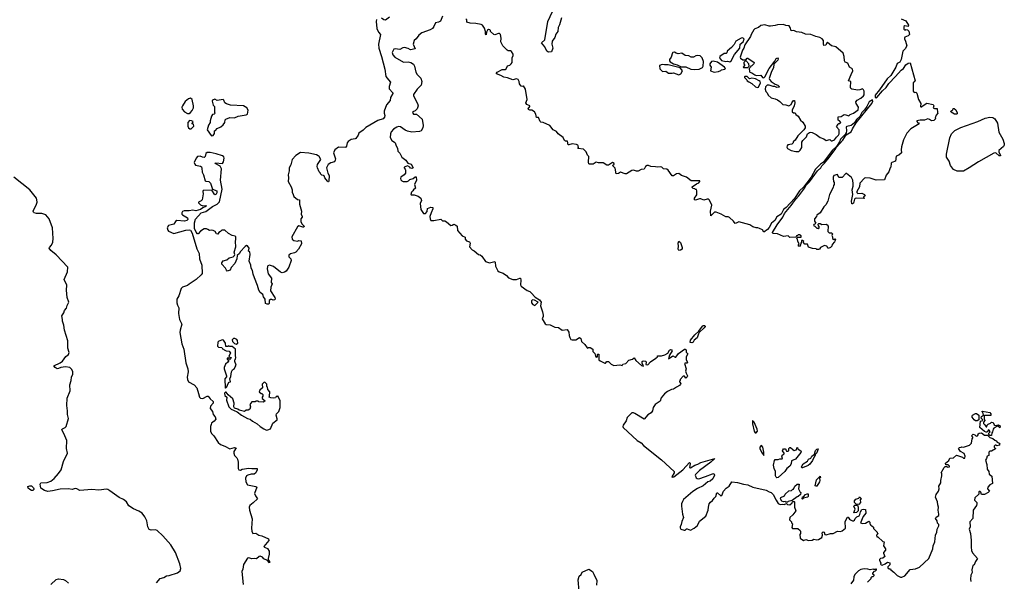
# Model space of a CAD drawing. Extents: x 2087054 to 2277909, y 548907 to 753496.
# Tile 204 of 256: x 2184592 to 2197575, y 632506 to 639909. Entities that reach past the tile are written whole.
import ezdxf

# ---------------------------------------------------------------- set-up
doc = ezdxf.new("R2010")
doc.units = 0

msp = doc.modelspace()

# ---------------------------------------------------------------- linework, layer by layer
at = {"layer": '0CON20XD'}
for points in [[(2189295, 639910), (2189291, 639885), (2189302, 639792), (2189324, 639744), (2189349, 639715), (2189324, 639586), (2189328, 639535), (2189365, 639423), (2189409, 639255), (2189421, 639161), (2189456, 639116), (2189483, 639085), (2189462, 639028), (2189466, 638996), (2189513, 638945), (2189514, 638935), (2189480, 638885), (2189477, 638845), (2189430, 638785), (2189398, 638705), (2189397, 638677), (2189407, 638645), (2189403, 638625), (2189385, 638604), (2189315, 638582), (2189155, 638488), (2189119, 638451), (2189066, 638415), (2189054, 638385), (2189025, 638343), (2189015, 638337), (2188965, 638331), (2188924, 638305), (2188909, 638285), (2188900, 638240), (2188886, 638224), (2188795, 638228), (2188746, 638195), (2188729, 638155), (2188756, 638075), (2188753, 638055), (2188743, 638037), (2188695, 638023), (2188661, 637999), (2188639, 637955), (2188656, 637886), (2188671, 637855), (2188669, 637781), (2188665, 637770), (2188655, 637770), (2188651, 637781), (2188617, 637825), (2188605, 637850), (2188597, 637857), (2188575, 637860), (2188560, 637875), (2188560, 637885), (2188540, 637905), (2188517, 637955), (2188514, 637975), (2188520, 638000), (2188562, 638065), (2188540, 638105), (2188528, 638115), (2188505, 638127), (2188405, 638148), (2188295, 638156), (2188232, 638118), (2188186, 638065), (2188167, 637995), (2188144, 637955), (2188147, 637915), (2188132, 637865), (2188138, 637825), (2188133, 637775), (2188172, 637705), (2188183, 637665), (2188183, 637635), (2188200, 637605), (2188205, 637580), (2188255, 637540), (2188280, 637535), (2188280, 637475), (2188308, 637385), (2188302, 637345), (2188318, 637315), (2188318, 637305), (2188298, 637285), (2188300, 637245), (2188316, 637215), (2188344, 637185), (2188338, 637175), (2188325, 637173), (2188275, 637192), (2188255, 637179), (2188180, 637045), (2188184, 637015), (2188205, 637000), (2188255, 636989), (2188275, 636997), (2188304, 636994), (2188307, 636955), (2188269, 636885), (2188232, 636845), (2188215, 636835), (2188165, 636822), (2188143, 636805), (2188141, 636785), (2188166, 636756), (2188171, 636735), (2188139, 636645), (2188105, 636594), (2188085, 636579), (2188053, 636573), (2188031, 636581), (2187938, 636655), (2187885, 636672), (2187865, 636666), (2187859, 636655), (2187856, 636625), (2187868, 636558), (2187912, 636502), (2187910, 636445), (2187920, 636425), (2187902, 636385), (2187899, 636335), (2187958, 636245), (2187961, 636229), (2187955, 636218), (2187935, 636213), (2187915, 636222), (2187898, 636222), (2187883, 636207), (2187882, 636168), (2187875, 636160), (2187855, 636157), (2187835, 636168), (2187830, 636225), (2187807, 636255), (2187800, 636285), (2187765, 636312), (2187745, 636342), (2187729, 636405), (2187689, 636505), (2187670, 636555), (2187662, 636602), (2187643, 636635), (2187640, 636675), (2187619, 636725), (2187632, 636815), (2187627, 636847), (2187608, 636858), (2187618, 636895), (2187595, 636930), (2187585, 636933), (2187565, 636921), (2187501, 636849), (2187489, 636825), (2187461, 636799), (2187457, 636755), (2187427, 636695), (2187379, 636641), (2187367, 636605), (2187330, 636595), (2187319, 636605), (2187305, 636633), (2187258, 636685), (2187258, 636705), (2187275, 636730), (2187325, 636743), (2187355, 636769), (2187405, 636782), (2187425, 636800), (2187428, 636815), (2187420, 636845), (2187444, 636915), (2187437, 636985), (2187444, 637015), (2187441, 637045), (2187432, 637055), (2187395, 637064), (2187345, 637090), (2187295, 637136), (2187258, 637135), (2187242, 637118), (2187218, 637105), (2187205, 637080), (2187187, 637087), (2187169, 637115), (2187145, 637132), (2187125, 637136), (2187095, 637131), (2187075, 637142), (2187054, 637154), (2187025, 637151), (2186975, 637122), (2186945, 637085), (2186935, 637086), (2186917, 637107), (2186899, 637155), (2186897, 637233), (2186911, 637279), (2186985, 637364), (2187045, 637381), (2187135, 637448), (2187194, 637475), (2187225, 637507), (2187263, 637677), (2187238, 637795), (2187252, 637945), (2187236, 637976), (2187169, 638015), (2187176, 638024), (2187265, 638015), (2187280, 638035), (2187290, 638085), (2187285, 638103), (2187266, 638116), (2187185, 638139), (2187105, 638158), (2187065, 638160), (2187047, 638145), (2187037, 638105), (2187025, 638093), (2187004, 638095), (2186972, 638112), (2186935, 638105), (2186917, 638083), (2186893, 638025), (2186900, 638005), (2186912, 637992), (2186975, 637979), (2186988, 637968), (2186995, 637952), (2186997, 637897), (2187018, 637865), (2187040, 637785), (2187045, 637780), (2187085, 637778), (2187110, 637755), (2187133, 637673), (2187193, 637655), (2187193, 637625), (2187185, 637611), (2187165, 637602), (2187125, 637660), (2187011, 637659), (2187006, 637645), (2187013, 637615), (2186999, 637535), (2186985, 637519), (2186950, 637505), (2186950, 637495), (2186975, 637467), (2187005, 637456), (2187045, 637460), (2187050, 637455), (2187046, 637445), (2187005, 637429), (2186975, 637409), (2186915, 637388), (2186875, 637399), (2186829, 637389), (2186762, 637388), (2186740, 637380), (2186729, 637365), (2186732, 637345), (2186740, 637335), (2186807, 637295), (2186808, 637275), (2186798, 637262), (2186765, 637253), (2186665, 637262), (2186645, 637247), (2186626, 637214), (2186553, 637197), (2186536, 637165), (2186544, 637135), (2186555, 637121), (2186625, 637090), (2186785, 637135), (2186825, 637140), (2186845, 637136), (2186867, 637097), (2186928, 636888), (2186957, 636825), (2186961, 636755), (2186996, 636675), (2187000, 636565), (2186985, 636545), (2186917, 636485), (2186825, 636421), (2186804, 636405), (2186738, 636382), (2186720, 636365), (2186691, 636269), (2186665, 636226), (2186665, 636175), (2186672, 636145), (2186692, 636112), (2186687, 636037), (2186701, 635955), (2186732, 635895), (2186707, 635815), (2186705, 635785), (2186730, 635635), (2186757, 635565), (2186785, 635385), (2186809, 635305), (2186813, 635265), (2186801, 635195), (2186804, 635165), (2186820, 635135), (2186895, 635095), (2186928, 635058), (2186950, 634980)], [(2189470, 639940), (2189415, 639904), (2189395, 639907), (2189365, 639929)], [(2190166, 639955), (2190142, 639888), (2190116, 639874), (2190073, 639867), (2190053, 639817), (2190035, 639791), (2190005, 639774), (2189896, 639734), (2189855, 639703), (2189822, 639658), (2189793, 639635), (2189779, 639585), (2189806, 639524), (2189745, 639511), (2189715, 639529), (2189665, 639544), (2189645, 639539), (2189605, 639517), (2189545, 639526), (2189525, 639519), (2189504, 639476), (2189511, 639445), (2189539, 639415), (2189655, 639348), (2189715, 639353), (2189750, 639345), (2189785, 639322), (2189799, 639295), (2189815, 639218), (2189831, 639185), (2189880, 639140), (2189894, 639095), (2189885, 639045), (2189832, 638995), (2189786, 638924), (2189784, 638905), (2189838, 638805), (2189847, 638773), (2189835, 638733), (2189805, 638707), (2189774, 638696), (2189770, 638685), (2189785, 638664), (2189825, 638663), (2189897, 638597), (2189912, 638512), (2189910, 638485), (2189886, 638444), (2189864, 638436), (2189765, 638424), (2189705, 638439)], [(2196652, 638585), (2196645, 638578), (2196614, 638574), (2196590, 638595), (2196565, 638600), (2196524, 638586), (2196465, 638586), (2196420, 638575), (2196420, 638565), (2196435, 638550), (2196445, 638550), (2196450, 638535), (2196341, 638469), (2196290, 638415), (2196247, 638325), (2196220, 638235), (2196214, 638194), (2196218, 638155), (2196185, 638122), (2196151, 638109), (2196138, 638045), (2196093, 638027), (2196083, 638017), (2196080, 637965), (2196070, 637955), (2196050, 637905), (2196019, 637861), (2195993, 637797), (2195885, 637794), (2195805, 637821), (2195745, 637826), (2195731, 637819), (2195668, 637755), (2195664, 637705), (2195631, 637645), (2195632, 637632), (2195645, 637618), (2195695, 637620), (2195732, 637605), (2195740, 637585), (2195720, 637575), (2195728, 637552), (2195625, 637557), (2195609, 637551), (2195599, 637541), (2195585, 637490), (2195575, 637480), (2195565, 637480), (2195560, 637515), (2195579, 637605), (2195567, 637665), (2195582, 637715), (2195582, 637745), (2195578, 637795), (2195558, 637828), (2195495, 637882), (2195485, 637882), (2195435, 637828), (2195395, 637830), (2195375, 637870), (2195327, 637853), (2195317, 637835), (2195317, 637815), (2195322, 637775), (2195332, 637762), (2195332, 637738), (2195322, 637725), (2195318, 637695), (2195269, 637605), (2195250, 637515), (2195223, 637467), (2195195, 637440), (2195148, 637365), (2195105, 637330), (2195100, 637315), (2195070, 637285), (2195073, 637253), (2195090, 637225), (2195078, 637212), (2195065, 637210), (2195060, 637195), (2195078, 637188), (2195105, 637160), (2195115, 637160), (2195125, 637150), (2195140, 637175), (2195123, 637193), (2195120, 637215), (2195128, 637222), (2195145, 637222), (2195168, 637208), (2195225, 637212), (2195240, 637205), (2195252, 637185), (2195250, 637115), (2195265, 637100), (2195295, 637100), (2195308, 637088), (2195300, 637065), (2195310, 637045), (2195310, 637025), (2195325, 637010), (2195338, 637018), (2195348, 637005), (2195335, 636980), (2195303, 636947), (2195302, 636925), (2195285, 636907), (2195253, 636893), (2195235, 636922), (2195205, 636932), (2195152, 636908), (2195136, 636884), (2195125, 636880), (2195105, 636880), (2195095, 636890), (2195045, 636892), (2194995, 636912), (2194978, 636948), (2194945, 636948), (2194938, 636955), (2194928, 636975), (2194930, 636985), (2194915, 637000), (2194902, 636998), (2194900, 636975), (2194890, 636965), (2194887, 636943), (2194875, 636920), (2194862, 636922), (2194863, 636947), (2194870, 636955), (2194852, 636985), (2194847, 637017), (2194840, 637025), (2194845, 637040), (2194898, 637042), (2194895, 637060), (2194875, 637072), (2194858, 637072), (2194845, 637060), (2194835, 637060), (2194825, 637040), (2194745, 637038), (2194725, 637060), (2194665, 637050), (2194586, 637086), (2194521, 637091), (2194517, 637105), (2194580, 637205), (2194655, 637305), (2194678, 637352), (2194765, 637458), (2194822, 637538), (2194865, 637586), (2194945, 637692), (2194959, 637721), (2195005, 637771), (2195112, 637918), (2195154, 637955), (2195169, 637981), (2195205, 638017), (2195265, 638094), (2195345, 638197), (2195361, 638229), (2195445, 638322), (2195491, 638389), (2195555, 638431), (2195571, 638469), (2195622, 638548), (2195830, 638805), (2195841, 638835), (2195835, 638851), (2195792, 638825), (2195764, 638765), (2195731, 638719), (2195695, 638684), (2195668, 638632), (2195628, 638595), (2195599, 638551), (2195557, 638513), (2195498, 638502), (2195490, 638495), (2195496, 638445), (2195491, 638419), (2195476, 638394), (2195416, 638334), (2195402, 638298), (2195362, 638238), (2195305, 638183), (2195189, 638031), (2195152, 638005), (2195085, 637939), (2195029, 637831), (2194928, 637702), (2194875, 637655), (2194809, 637551), (2194697, 637433), (2194663, 637407), (2194632, 637345), (2194575, 637311), (2194547, 637263), (2194503, 637227), (2194475, 637171), (2194454, 637145), (2194405, 637108), (2194385, 637137), (2194347, 637155), (2194326, 637166), (2194305, 637166), (2194260, 637180), (2194218, 637205), (2194076, 637246), (2194040, 637225), (2194024, 637224), (2194003, 637255), (2193952, 637302), (2193935, 637310), (2193902, 637312), (2193842, 637345), (2193775, 637370), (2193755, 637370), (2193705, 637322), (2193702, 637385), (2193719, 637465), (2193689, 637529), (2193675, 637542), (2193655, 637542), (2193615, 637528), (2193575, 637548), (2193555, 637547), (2193505, 637530), (2193492, 637535), (2193492, 637555), (2193519, 637601), (2193520, 637655), (2193515, 637670), (2193505, 637670), (2193495, 637680), (2193472, 637682), (2193460, 637695), (2193460, 637705), (2193514, 637746), (2193545, 637758), (2193560, 637775), (2193560, 637785), (2193444, 637784), (2193385, 637831), (2193319, 637855), (2193285, 637881), (2193252, 637878), (2193215, 637852), (2193195, 637850), (2193142, 637925), (2193125, 637937), (2193083, 637943), (2193060, 637965), (2193045, 637970), (2193006, 637964), (2192975, 637971), (2192915, 637973), (2192885, 637988), (2192865, 637988), (2192845, 637972), (2192825, 637938), (2192785, 637933), (2192745, 637910), (2192725, 637911), (2192685, 637926), (2192665, 637923), (2192592, 637878), (2192575, 637878), (2192515, 637900), (2192487, 637883), (2192455, 637878), (2192442, 637952), (2192410, 637985), (2192430, 638005), (2192430, 638015), (2192407, 638027), (2192355, 637990), (2192335, 637990), (2192285, 638022), (2192225, 638020), (2192195, 638030), (2192155, 638006), (2192104, 638004), (2192095, 638008), (2192090, 638030), (2192096, 638106), (2192078, 638125), (2192063, 638165), (2192025, 638202), (2191952, 638212), (2191960, 638225), (2191958, 638245), (2191952, 638255), (2191935, 638264), (2191875, 638273), (2191835, 638258), (2191825, 638260), (2191816, 638306), (2191788, 638308), (2191777, 638317), (2191758, 638355), (2191692, 638405), (2191672, 638435), (2191625, 638458), (2191584, 638514), (2191495, 638553), (2191465, 638559), (2191455, 638567), (2191435, 638620), (2191405, 638620), (2191398, 638665), (2191378, 638695), (2191345, 638714), (2191320, 638715), (2191302, 638725), (2191298, 638735), (2191320, 638765), (2191320, 638775), (2191280, 638790), (2191267, 638815), (2191283, 638855), (2191261, 638995), (2191235, 639038), (2191225, 639030), (2191205, 639032), (2191184, 639064), (2191180, 639095), (2191165, 639120), (2191145, 639128), (2191094, 639116), (2191025, 639143), (2190975, 639153), (2190938, 639175), (2190880, 639195), (2190878, 639205), (2190888, 639215), (2190955, 639252), (2190995, 639254), (2191005, 639260), (2191025, 639300), (2191055, 639308), (2191072, 639325), (2191087, 639345), (2191086, 639404), (2191099, 639435), (2191097, 639455), (2191075, 639490), (2191065, 639498), (2191035, 639498), (2191020, 639505), (2190962, 639565), (2190938, 639615), (2190940, 639665), (2190932, 639712), (2190920, 639725), (2190905, 639728), (2190859, 639711), (2190845, 639712), (2190800, 639755), (2190800, 639765), (2190790, 639775), (2190775, 639778), (2190761, 639769), (2190748, 639745), (2190745, 639710), (2190734, 639724), (2190732, 639755), (2190721, 639795), (2190695, 639836), (2190675, 639846), (2190605, 639860), (2190534, 639864), (2190490, 639875), (2190487, 639905), (2190475, 639922)], [(2191735, 639935), (2191708, 639842), (2191691, 639805), (2191686, 639755), (2191662, 639718), (2191647, 639675), (2191614, 639625), (2191610, 639585), (2191621, 639535), (2191606, 639484), (2191565, 639479), (2191545, 639494), (2191515, 639551), (2191474, 639605), (2191515, 639645), (2191555, 639885), (2191619, 640015)], [(2196215, 639922), (2196275, 639892), (2196310, 639835), (2196305, 639820), (2196265, 639828), (2196251, 639819), (2196248, 639785), (2196265, 639772), (2196275, 639778), (2196300, 639775), (2196316, 639756), (2196323, 639715), (2196308, 639695), (2196265, 639678), (2196260, 639665), (2196258, 639655), (2196274, 639624), (2196290, 639565), (2196268, 639525), (2196238, 639495), (2196215, 639385), (2196195, 639350), (2196160, 639330), (2196144, 639285), (2196077, 639173), (2196031, 639129), (2195929, 638985), (2195871, 638915), (2195872, 638882), (2195885, 638878), (2195895, 638885), (2195970, 638970), (2196018, 639015), (2196051, 639069), (2196142, 639158), (2196214, 639245), (2196244, 639266), (2196275, 639312), (2196305, 639336), (2196335, 639340), (2196399, 639105), (2196397, 639095), (2196374, 639075), (2196372, 638965), (2196385, 638950), (2196410, 638955), (2196421, 638941), (2196443, 638855), (2196472, 638805), (2196470, 638765), (2196475, 638760), (2196485, 638760), (2196503, 638777), (2196555, 638807), (2196635, 638790), (2196647, 638775), (2196638, 638745), (2196655, 638737), (2196688, 638738), (2196692, 638685), (2196700, 638675), (2196675, 638650), (2196662, 638615), (2196670, 638605), (2196652, 638585)], [(2194825, 638170), (2194865, 638173), (2194885, 638190), (2194906, 638225), (2194907, 638293), (2194918, 638315), (2194967, 638365), (2194978, 638405), (2195008, 638422), (2195025, 638426), (2195042, 638422), (2195092, 638395), (2195145, 638357), (2195197, 638337), (2195225, 638318), (2195275, 638328), (2195292, 638312), (2195305, 638310), (2195335, 638323), (2195361, 638359), (2195390, 638385), (2195398, 638405), (2195397, 638457), (2195362, 638495), (2195385, 638530), (2195395, 638540), (2195405, 638540), (2195418, 638555), (2195400, 638575), (2195383, 638583), (2195385, 638630), (2195425, 638632), (2195465, 638657), (2195486, 638656), (2195525, 638642), (2195542, 638658), (2195585, 638678), (2195648, 638722), (2195652, 638755), (2195621, 638805), (2195618, 638825), (2195634, 638846), (2195682, 638875), (2195717, 638905), (2195725, 638920), (2195728, 638965), (2195720, 638985), (2195705, 638997), (2195668, 638982), (2195645, 638979), (2195565, 638992), (2195552, 639002), (2195547, 639015), (2195550, 639095), (2195520, 639105), (2195557, 639185), (2195576, 639235), (2195573, 639255), (2195566, 639266), (2195535, 639282), (2195510, 639335), (2195475, 639350), (2195469, 639365), (2195464, 639425), (2195448, 639468), (2195355, 639549), (2195295, 639566), (2195245, 639606), (2195235, 639602), (2195222, 639575), (2195195, 639568), (2195189, 639585), (2195189, 639635), (2195175, 639658), (2195142, 639675), (2195088, 639688), (2195025, 639714), (2194955, 639719), (2194905, 639740), (2194835, 639750), (2194800, 639765), (2194765, 639760), (2194751, 639805), (2194736, 639826), (2194695, 639832), (2194665, 639844), (2194585, 639842), (2194555, 639830), (2194494, 639824), (2194475, 639824), (2194415, 639842), (2194365, 639834), (2194334, 639806), (2194287, 639787), (2194272, 639775), (2194236, 639715), (2194230, 639685), (2194154, 639576), (2194140, 639535), (2194122, 639508), (2194092, 639415), (2194095, 639400), (2194125, 639380), (2194165, 639380), (2194185, 639400), (2194195, 639400), (2194278, 639345), (2194270, 639325), (2194245, 639300), (2194232, 639298), (2194228, 639282), (2194210, 639265), (2194213, 639225), (2194220, 639215), (2194245, 639210), (2194285, 639180), (2194304, 639174), (2194365, 639178), (2194386, 639146), (2194405, 639141), (2194419, 639155), (2194476, 639264), (2194550, 639360), (2194565, 639398), (2194585, 639408), (2194592, 639395), (2194588, 639375), (2194538, 639322), (2194533, 639275), (2194506, 639225), (2194474, 639135), (2194479, 639119), (2194502, 639095), (2194555, 639057), (2194588, 639045), (2194610, 639025), (2194602, 639018), (2194577, 639017), (2194549, 639029), (2194525, 639030), (2194475, 639046), (2194446, 639044), (2194426, 639024), (2194422, 638995), (2194432, 638962), (2194446, 638946), (2194462, 638915), (2194499, 638879), (2194555, 638867), (2194585, 638852), (2194615, 638832), (2194645, 638798), (2194655, 638793), (2194695, 638788), (2194735, 638773), (2194765, 638792), (2194773, 638815), (2194795, 638842), (2194810, 638845), (2194813, 638815), (2194806, 638775), (2194779, 638715), (2194778, 638695), (2194795, 638682), (2194815, 638680), (2194825, 638660), (2194858, 638635), (2194886, 638586), (2194917, 638557), (2194950, 638505), (2194947, 638485), (2194930, 638455), (2194854, 638376), (2194818, 638322), (2194792, 638298), (2194790, 638285), (2194775, 638270), (2194722, 638258), (2194710, 638245), (2194707, 638227), (2194715, 638212), (2194763, 638183), (2194825, 638170)], [(2193955, 639352), (2193972, 639365), (2194019, 639451), (2194086, 639534), (2194090, 639585), (2194132, 639615), (2194143, 639653), (2194128, 639668), (2194104, 639666), (2194034, 639626), (2194015, 639580), (2193978, 639542), (2193920, 639495), (2193918, 639472), (2193908, 639462), (2193880, 639465), (2193822, 639425), (2193818, 639405), (2193845, 639373), (2193905, 639358), (2193925, 639360), (2193955, 639352)], [(2193495, 639253), (2193552, 639258), (2193595, 639280), (2193602, 639295), (2193607, 639357), (2193590, 639405), (2193565, 639432), (2193535, 639438), (2193508, 639432), (2193476, 639414), (2193447, 639413), (2193415, 639432), (2193365, 639438), (2193325, 639468), (2193275, 639460), (2193246, 639466), (2193225, 639480), (2193205, 639478), (2193199, 639471), (2193184, 639416), (2193158, 639385), (2193158, 639368), (2193170, 639355), (2193215, 639328), (2193260, 639315), (2193315, 639288), (2193375, 639289), (2193440, 639255), (2193495, 639253)], [(2193285, 639182), (2193308, 639195), (2193330, 639235), (2193325, 639250), (2193302, 639272), (2193144, 639314), (2193095, 639313), (2193065, 639320), (2193030, 639305), (2193033, 639263), (2193068, 639228), (2193112, 639232), (2193145, 639202), (2193195, 639202), (2193215, 639210), (2193285, 639182)], [(2193747, 639217), (2193805, 639224), (2193835, 639238), (2193845, 639250), (2193890, 639255), (2193897, 639265), (2193887, 639285), (2193795, 639349), (2193736, 639364), (2193715, 639359), (2193691, 639325), (2193691, 639311), (2193708, 639285), (2193700, 639235), (2193747, 639217)], [(2194195, 639280), (2194210, 639295), (2194207, 639327), (2194165, 639370), (2194140, 639345), (2194140, 639325), (2194150, 639315), (2194150, 639305), (2194130, 639285), (2194135, 639280), (2194195, 639280)], [(2194315, 639017), (2194335, 639020), (2194361, 639075), (2194355, 639093), (2194344, 639105), (2194295, 639131), (2194245, 639140), (2194215, 639130), (2194185, 639158), (2194155, 639160), (2194150, 639155), (2194150, 639145), (2194180, 639115), (2194184, 639104), (2194205, 639088), (2194245, 639067), (2194294, 639024), (2194315, 639017)], [(2186825, 638674), (2186845, 638684), (2186865, 638711), (2186882, 638745), (2186886, 638774), (2186866, 638855), (2186845, 638875), (2186816, 638865), (2186775, 638829), (2186737, 638775), (2186729, 638755), (2186735, 638730), (2186766, 638696), (2186805, 638674), (2186825, 638674)], [(2187125, 638379), (2187145, 638384), (2187163, 638407), (2187160, 638445), (2187175, 638450), (2187197, 638473), (2187245, 638498), (2187277, 638523), (2187296, 638555), (2187301, 638589), (2187311, 638599), (2187365, 638618), (2187425, 638613), (2187475, 638639), (2187577, 638653), (2187598, 638662), (2187603, 638715), (2187588, 638745), (2187545, 638773), (2187374, 638784), (2187321, 638801), (2187297, 638815), (2187286, 638846), (2187275, 638858), (2187195, 638842), (2187165, 638860), (2187135, 638850), (2187130, 638835), (2187143, 638783), (2187160, 638765), (2187160, 638685), (2187170, 638675), (2187157, 638663), (2187135, 638658), (2187123, 638635), (2187104, 638576), (2187102, 638555), (2187082, 638518), (2187064, 638455), (2187115, 638383), (2187125, 638379)], [(2196945, 638662), (2196920, 638665), (2196872, 638692), (2196870, 638705), (2196898, 638722), (2196902, 638738), (2196915, 638740), (2196935, 638720), (2196952, 638682), (2196952, 638668), (2196945, 638662)], [(2196955, 637911), (2196905, 637935), (2196865, 637985), (2196846, 638046), (2196814, 638095), (2196814, 638135), (2196857, 638353), (2196880, 638405), (2196923, 638447), (2197002, 638488), (2197225, 638565), (2197321, 638609), (2197385, 638624), (2197425, 638619), (2197451, 638601), (2197486, 638546), (2197501, 638425), (2197555, 638335), (2197575, 638275), (2197575, 638255), (2197563, 638237), (2197502, 638185), (2197502, 638162), (2197525, 638125), (2197525, 638114), (2197508, 638115), (2197465, 638152), (2197435, 638150), (2197233, 638035), (2197112, 637955), (2197035, 637914), (2196955, 637911)], [(2186835, 638468), (2186855, 638470), (2186888, 638505), (2186885, 638530), (2186860, 638535), (2186877, 638553), (2186880, 638565), (2186857, 638577), (2186832, 638578), (2186810, 638555), (2186810, 638505), (2186818, 638485), (2186835, 638468)], [(2189705, 638439), (2189673, 638453), (2189615, 638496), (2189585, 638499), (2189565, 638494), (2189523, 638465), (2189489, 638431), (2189480, 638405), (2189477, 638355), (2189499, 638315), (2189535, 638296), (2189544, 638285), (2189555, 638248), (2189573, 638215), (2189580, 638175), (2189605, 638150), (2189630, 638095), (2189685, 638058), (2189709, 638019), (2189752, 638005), (2189778, 637965), (2189780, 637955), (2189765, 637948), (2189745, 637952), (2189737, 637967), (2189705, 637982), (2189660, 637965), (2189660, 637955), (2189677, 637937), (2189680, 637925), (2189678, 637885), (2189662, 637865), (2189618, 637835), (2189612, 637815), (2189618, 637798), (2189630, 637785), (2189648, 637778), (2189702, 637778), (2189720, 637785), (2189738, 637802), (2189780, 637815), (2189805, 637838), (2189818, 637838), (2189823, 637793), (2189798, 637735), (2189812, 637688), (2189784, 637666), (2189778, 637652), (2189760, 637635), (2189750, 637605), (2189755, 637600), (2189795, 637600), (2189845, 637582), (2189882, 637555), (2189890, 637525), (2189874, 637485), (2189880, 637405), (2189915, 637353), (2189942, 637355), (2189965, 637380), (2189970, 637420), (2190015, 637437), (2190038, 637435), (2190040, 637415), (2190016, 637365), (2190002, 637315), (2190004, 637284), (2190015, 637262), (2190055, 637260), (2190145, 637278), (2190168, 637258), (2190197, 637257), (2190220, 637245), (2190275, 637198), (2190295, 637200), (2190315, 637212), (2190345, 637202), (2190360, 637185), (2190365, 637130), (2190394, 637094), (2190425, 637060), (2190465, 637040), (2190468, 637015), (2190484, 636994), (2190525, 636980), (2190530, 636965), (2190522, 636915), (2190557, 636877), (2190585, 636862), (2190644, 636814), (2190665, 636808), (2190685, 636792), (2190735, 636722), (2190785, 636702), (2190855, 636720), (2190862, 636712), (2190868, 636658), (2190895, 636598), (2190915, 636584), (2190968, 636568), (2191012, 636535), (2191038, 636505), (2191095, 636483), (2191145, 636484), (2191185, 636502), (2191195, 636500), (2191202, 636475), (2191197, 636415), (2191205, 636398), (2191285, 636340), (2191318, 636328), (2191338, 636308), (2191391, 636251), (2191448, 636215), (2191468, 636185), (2191459, 636135), (2191487, 636057), (2191493, 636013), (2191493, 635995), (2191482, 635965), (2191521, 635901), (2191535, 635892), (2191587, 635887), (2191648, 635858), (2191695, 635852), (2191745, 635818), (2191810, 635825), (2191832, 635792), (2191838, 635745), (2191848, 635718), (2191860, 635695), (2191875, 635688), (2191925, 635688), (2191975, 635720), (2191992, 635705), (2192000, 635665), (2192045, 635628), (2192074, 635584), (2192085, 635580), (2192093, 635587), (2192115, 635588), (2192148, 635565), (2192150, 635535), (2192177, 635507), (2192183, 635473), (2192195, 635460), (2192210, 635465), (2192210, 635495), (2192215, 635500), (2192228, 635498), (2192230, 635425), (2192245, 635410), (2192307, 635383), (2192317, 635383), (2192335, 635402), (2192355, 635402), (2192389, 635369), (2192425, 635351), (2192505, 635360), (2192535, 635350), (2192544, 635366), (2192585, 635379), (2192625, 635419), (2192674, 635436), (2192695, 635450), (2192718, 635415), (2192791, 635351), (2192815, 635340), (2192818, 635345), (2192798, 635378), (2192800, 635405), (2192815, 635410), (2192847, 635407), (2192852, 635395), (2192850, 635365), (2192875, 635360), (2192911, 635399), (2192980, 635445), (2193000, 635465), (2193002, 635478), (2193055, 635477), (2193100, 635490), (2193137, 635513), (2193159, 635551), (2193175, 635561), (2193188, 635558), (2193196, 635545), (2193160, 635485), (2193145, 635440), (2193205, 635478), (2193235, 635460), (2193245, 635462), (2193280, 635510), (2193356, 635566), (2193368, 635568), (2193378, 635558), (2193380, 635525), (2193400, 635505), (2193380, 635465), (2193380, 635425), (2193398, 635395), (2193387, 635383), (2193368, 635382), (2193360, 635375), (2193382, 635305), (2193372, 635275), (2193378, 635248), (2193398, 635215), (2193395, 635200), (2193375, 635182), (2193358, 635208), (2193342, 635208), (2193300, 635165), (2193300, 635155), (2193290, 635145), (2193290, 635135), (2193308, 635115), (2193307, 635103), (2193290, 635085), (2193253, 635067), (2193215, 635038), (2193185, 635032), (2193135, 635010), (2193095, 634978), (2193050, 634925), (2193038, 634882), (2192972, 634835), (2192947, 634795), (2192937, 634755), (2192918, 634725), (2192875, 634702), (2192825, 634643), (2192705, 634718), (2192685, 634727), (2192665, 634726), (2192604, 634665), (2192587, 634623), (2192550, 634565), (2192546, 634545), (2192551, 634535), (2192735, 634361), (2192785, 634333), (2192819, 634295), (2193056, 634106), (2193220, 633955), (2193221, 633935), (2193192, 633885), (2193195, 633880), (2193216, 633885), (2193335, 633974), (2193425, 634070), (2193432, 634065), (2193433, 634055), (2193424, 634004), (2193435, 634000), (2193495, 634037), (2193535, 634050), (2193575, 634072), (2193760, 634125), (2193704, 634075), (2193554, 633965), (2193502, 633915), (2193500, 633905), (2193512, 633872), (2193525, 633860), (2193545, 633858), (2193635, 633886), (2193725, 633924), (2193746, 633926), (2193752, 633905), (2193732, 633855), (2193695, 633826), (2193665, 633816), (2193605, 633765), (2193530, 633730), (2193469, 633691), (2193346, 633584), (2193330, 633560), (2193320, 633525), (2193320, 633495), (2193332, 633392), (2193346, 633345), (2193321, 633295), (2193316, 633254), (2193301, 633225), (2193301, 633211), (2193310, 633195), (2193355, 633180), (2193365, 633180), (2193384, 633196), (2193395, 633198), (2193435, 633182), (2193485, 633208), (2193528, 633242), (2193555, 633298), (2193638, 633365), (2193672, 633445), (2193673, 633483), (2193683, 633525), (2193700, 633550), (2193729, 633571), (2193747, 633603), (2193772, 633625), (2193785, 633670), (2193795, 633670), (2193835, 633632), (2193851, 633639), (2193872, 633695), (2193908, 633735), (2193945, 633758), (2193980, 633815), (2194055, 633810), (2194136, 633786), (2194195, 633776), (2194258, 633748), (2194435, 633706), (2194476, 633686), (2194500, 633675), (2194525, 633652), (2194565, 633576), (2194595, 633533), (2194618, 633518), (2194645, 633522), (2194672, 633518), (2194705, 633530), (2194715, 633520), (2194745, 633512), (2194778, 633542), (2194782, 633558), (2194805, 633560), (2194810, 633555), (2194808, 633485), (2194827, 633433), (2194788, 633382), (2194745, 633348), (2194742, 633315), (2194768, 633288), (2194770, 633275), (2194782, 633262), (2194772, 633215), (2194784, 633204), (2194852, 633202), (2194882, 633175), (2194888, 633165), (2194888, 633135), (2194880, 633125), (2194882, 633075), (2194925, 633043), (2194957, 633057), (2194995, 633042), (2195042, 633048), (2195065, 633062), (2195105, 633053), (2195125, 633057), (2195170, 633085), (2195178, 633115), (2195174, 633146), (2195185, 633160), (2195198, 633155), (2195208, 633125), (2195225, 633118), (2195285, 633138), (2195316, 633134), (2195375, 633168), (2195415, 633163), (2195435, 633170), (2195482, 633205), (2195477, 633295), (2195505, 633350), (2195515, 633350), (2195532, 633325), (2195545, 633318), (2195575, 633302), (2195587, 633303), (2195599, 633311), (2195610, 633335), (2195630, 633355), (2195659, 633371), (2195670, 633385), (2195678, 633422), (2195695, 633452), (2195715, 633459), (2195743, 633453), (2195747, 633403), (2195712, 633358), (2195680, 633275), (2195705, 633270), (2195745, 633272), (2195788, 633298), (2195800, 633285), (2195800, 633265), (2195810, 633255), (2195810, 633245), (2195828, 633238), (2195848, 633218), (2195852, 633202), (2195900, 633155), (2195900, 633145), (2195910, 633135), (2195890, 633115), (2195895, 633090), (2195905, 633090), (2195975, 633030), (2195990, 633025), (2195980, 632975), (2196010, 632935), (2196010, 632915), (2195980, 632885), (2195980, 632875), (2196000, 632835), (2195975, 632810), (2195943, 632807), (2195930, 632795), (2195928, 632785), (2195948, 632745), (2195943, 632733), (2195952, 632722), (2195965, 632720), (2196005, 632738), (2196035, 632760), (2196065, 632750), (2196067, 632723), (2196040, 632695), (2196040, 632685), (2196055, 632670), (2196075, 632670), (2196080, 632655), (2196120, 632625), (2196161, 632581), (2196205, 632560), (2196225, 632560), (2196265, 632578), (2196335, 632660), (2196405, 632670), (2196458, 632692), (2196580, 632805), (2196632, 632935), (2196638, 632975), (2196658, 633025), (2196668, 633112), (2196687, 633153)], [(2186394, 632485), (2186446, 632544), (2186495, 632556), (2186530, 632580), (2186565, 632581), (2186675, 632618), (2186707, 632645), (2186718, 632675), (2186705, 632738), (2186648, 632885), (2186585, 632985), (2186481, 633105), (2186405, 633175), (2186385, 633184), (2186325, 633178), (2186300, 633190), (2186284, 633225), (2186267, 633305), (2186243, 633355), (2186208, 633405), (2186165, 633432), (2186092, 633462), (2186031, 633501), (2185999, 633555), (2185959, 633585), (2185905, 633612), (2185783, 633697), (2185755, 633717), (2185735, 633721), (2185635, 633706), (2185545, 633714), (2185385, 633702), (2185345, 633726), (2185325, 633729), (2185284, 633716), (2185234, 633724), (2185125, 633721), (2185025, 633697), (2184965, 633690), (2184921, 633701), (2184873, 633733), (2184864, 633785), (2184871, 633805), (2184955, 633808), (2185002, 633828), (2185045, 633860), (2185105, 633927), (2185139, 633975), (2185172, 634085), (2185224, 634195), (2185211, 634255), (2185212, 634362), (2185188, 634425), (2185150, 634505), (2185155, 634516), (2185193, 634535), (2185203, 634547), (2185236, 634654), (2185224, 634705), (2185224, 634755), (2185212, 634822), (2185218, 634922), (2185259, 635015), (2185255, 635095), (2185273, 635155), (2185275, 635195), (2185291, 635235), (2185292, 635265), (2185279, 635299), (2185255, 635322), (2185198, 635332), (2185135, 635326), (2185105, 635309), (2185085, 635308), (2185058, 635325), (2185043, 635345), (2185124, 635386), (2185155, 635409), (2185202, 635468), (2185234, 635496), (2185245, 635520), (2185229, 635579), (2185226, 635675), (2185184, 635815), (2185175, 635880), (2185156, 635935), (2185158, 635958), (2185147, 636005), (2185173, 636045), (2185183, 636075), (2185210, 636105), (2185218, 636142), (2185240, 636185), (2185219, 636249), (2185210, 636345), (2185215, 636410), (2185178, 636485), (2185224, 636586), (2185227, 636645), (2185075, 636811), (2185005, 636865), (2184982, 636895), (2184984, 636905), (2185012, 636935), (2185029, 636975), (2185035, 637025), (2185024, 637165), (2184979, 637285), (2184935, 637336), (2184885, 637352), (2184812, 637352), (2184784, 637364), (2184775, 637370), (2184771, 637385), (2184813, 637475), (2184822, 637505), (2184820, 637535), (2184812, 637555), (2184725, 637666), (2184516, 637835)], [(2193285, 636868), (2193273, 636883), (2193279, 636925), (2193273, 636965), (2193285, 636990), (2193305, 636972), (2193327, 636905), (2193326, 636885), (2193305, 636872), (2193285, 636868)], [(2191385, 636142), (2191430, 636185), (2191382, 636212), (2191355, 636217), (2191342, 636205), (2191340, 636175), (2191360, 636155), (2191385, 636142)], [(2193455, 635651), (2193432, 635652), (2193437, 635685), (2193495, 635755), (2193548, 635802), (2193595, 635868), (2193605, 635876), (2193627, 635877), (2193630, 635865), (2193618, 635845), (2193553, 635787), (2193541, 635769), (2193523, 635717), (2193487, 635685), (2193471, 635659), (2193455, 635651)], [(2187305, 635050), (2187325, 635070), (2187340, 635115), (2187355, 635130), (2187370, 635135), (2187362, 635175), (2187378, 635205), (2187384, 635266), (2187398, 635292), (2187425, 635310), (2187432, 635335), (2187447, 635353), (2187430, 635405), (2187430, 635425), (2187440, 635435), (2187442, 635455), (2187437, 635477), (2187438, 635565), (2187395, 635600), (2187365, 635600), (2187345, 635608), (2187335, 635600), (2187312, 635602), (2187307, 635647), (2187280, 635685), (2187265, 635688), (2187218, 635672), (2187205, 635660), (2187200, 635605), (2187215, 635590), (2187258, 635588), (2187265, 635570), (2187278, 635568), (2187290, 635555), (2187315, 635542), (2187355, 635540), (2187372, 635515), (2187352, 635472), (2187362, 635462), (2187380, 635455), (2187378, 635442), (2187365, 635430), (2187345, 635450), (2187330, 635445), (2187330, 635435), (2187350, 635415), (2187336, 635394), (2187305, 635368), (2187288, 635325), (2187288, 635305), (2187318, 635215), (2187317, 635203), (2187298, 635175), (2187300, 635055), (2187305, 635050)], [(2187445, 635632), (2187468, 635645), (2187465, 635680), (2187455, 635692), (2187430, 635705), (2187410, 635705), (2187393, 635687), (2187398, 635668), (2187425, 635640), (2187445, 635632)], [(2187845, 634500), (2187865, 634504), (2187898, 634515), (2187931, 634589), (2187987, 634633), (2187989, 634649), (2187972, 634698), (2187980, 634715), (2188010, 634745), (2188027, 634795), (2188028, 634885), (2187995, 634950), (2187985, 634940), (2187975, 634940), (2187964, 634926), (2187941, 634919), (2187905, 634923), (2187880, 634935), (2187888, 634945), (2187890, 635005), (2187862, 635032), (2187860, 635065), (2187850, 635075), (2187850, 635105), (2187825, 635130), (2187812, 635128), (2187790, 635105), (2187792, 635055), (2187758, 635025), (2187750, 635005), (2187775, 634980), (2187785, 634980), (2187798, 634968), (2187800, 634945), (2187790, 634935), (2187790, 634915), (2187830, 634885), (2187805, 634868), (2187745, 634872), (2187735, 634880), (2187705, 634880), (2187695, 634870), (2187655, 634870), (2187638, 634855), (2187628, 634835), (2187637, 634805), (2187628, 634775), (2187605, 634762), (2187578, 634762), (2187555, 634742), (2187485, 634760), (2187467, 634777), (2187425, 634790), (2187414, 634805), (2187420, 634855), (2187403, 634913), (2187342, 634962), (2187315, 635000), (2187305, 635000), (2187292, 634988), (2187298, 634955), (2187322, 634932), (2187321, 634895), (2187351, 634805), (2187381, 634775), (2187458, 634738), (2187519, 634695), (2187595, 634653), (2187633, 634643), (2187661, 634615), (2187722, 634582), (2187761, 634545), (2187811, 634515), (2187845, 634500)], [(2186950, 634980), (2186963, 634935), (2186978, 634918), (2187006, 634915), (2187065, 634948), (2187076, 634945), (2187102, 634912), (2187144, 634874), (2187145, 634855), (2187107, 634813), (2187105, 634785), (2187134, 634745), (2187143, 634705), (2187171, 634675), (2187177, 634645), (2187156, 634615), (2187121, 634589), (2187115, 634575), (2187109, 634545), (2187110, 634485), (2187123, 634455), (2187153, 634425), (2187211, 634335), (2187240, 634310), (2187299, 634289), (2187365, 634251), (2187425, 634270), (2187447, 634267), (2187418, 634215), (2187414, 634195), (2187426, 634166), (2187456, 634135), (2187466, 634115), (2187474, 634075), (2187471, 633995), (2187480, 633975), (2187505, 633973), (2187527, 633983), (2187612, 633998), (2187655, 633992), (2187724, 633994), (2187724, 633975), (2187705, 633934), (2187685, 633918), (2187645, 633916), (2187601, 633905), (2187585, 633894), (2187571, 633865), (2187575, 633818), (2187598, 633778), (2187708, 633755), (2187721, 633745), (2187688, 633665), (2187701, 633631), (2187728, 633595), (2187671, 633539), (2187626, 633504), (2187618, 633485), (2187622, 633445), (2187658, 633328), (2187648, 633205), (2187651, 633165), (2187666, 633136), (2187705, 633140), (2187745, 633116), (2187787, 633107), (2187874, 633065), (2187876, 633045), (2187812, 632965), (2187820, 632955), (2187858, 632938), (2187881, 632901), (2187882, 632865), (2187867, 632805), (2187869, 632789), (2187888, 632765), (2187885, 632751), (2187859, 632779), (2187813, 632803), (2187796, 632825), (2187765, 632839), (2187749, 632835), (2187715, 632800), (2187685, 632807), (2187655, 632800), (2187615, 632815), (2187595, 632813), (2187545, 632728), (2187534, 632666), (2187521, 632635), (2187540, 632465)], [(2197215, 634622), (2197195, 634622), (2197176, 634636), (2197151, 634671), (2197150, 634685), (2197157, 634695), (2197195, 634718), (2197207, 634717), (2197240, 634695), (2197240, 634635), (2197215, 634622)], [(2197405, 634430), (2197385, 634430), (2197370, 634445), (2197372, 634458), (2197390, 634475), (2197375, 634500), (2197365, 634502), (2197348, 634472), (2197335, 634473), (2197315, 634480), (2197252, 634535), (2197260, 634615), (2197290, 634625), (2197288, 634638), (2197270, 634655), (2197272, 634678), (2197300, 634695), (2197290, 634735), (2197280, 634745), (2197285, 634750), (2197385, 634730), (2197398, 634715), (2197395, 634690), (2197355, 634692), (2197315, 634690), (2197310, 634685), (2197308, 634648), (2197318, 634625), (2197300, 634605), (2197300, 634585), (2197320, 634570), (2197335, 634540), (2197345, 634540), (2197348, 634562), (2197361, 634579), (2197391, 634589), (2197407, 634603), (2197428, 634598), (2197439, 634569), (2197455, 634558), (2197495, 634570), (2197520, 634555), (2197515, 634530), (2197498, 634548), (2197485, 634552), (2197437, 634523), (2197428, 634512), (2197420, 634475), (2197410, 634465), (2197405, 634430)], [(2194305, 634464), (2194320, 634485), (2194315, 634513), (2194275, 634602), (2194255, 634626), (2194255, 634580), (2194275, 634487), (2194290, 634465), (2194305, 634464)], [(2196687, 633153), (2196690, 633195), (2196710, 633235), (2196710, 633255), (2196693, 633273), (2196690, 633305), (2196668, 633335), (2196677, 633353), (2196712, 633375), (2196713, 633393), (2196702, 633445), (2196709, 633485), (2196697, 633515), (2196694, 633554), (2196668, 633615), (2196675, 633650), (2196708, 633695), (2196717, 633725), (2196711, 633759), (2196736, 633805), (2196738, 633835), (2196752, 633895), (2196750, 633925), (2196742, 633935), (2196780, 634005), (2196795, 634020), (2196815, 634020), (2196825, 634010), (2196850, 634015), (2196850, 634025), (2196835, 634040), (2196805, 634040), (2196800, 634065), (2196845, 634100), (2196855, 634130), (2196905, 634132), (2196943, 634167), (2197022, 634142), (2197035, 634130), (2197055, 634130), (2197060, 634155), (2197045, 634190), (2196997, 634217), (2196970, 634255), (2196985, 634270), (2197007, 634273), (2197015, 634280), (2197036, 634274), (2197115, 634300), (2197140, 634325), (2197150, 634385), (2197160, 634395), (2197158, 634408), (2197142, 634425), (2197163, 634447), (2197188, 634438), (2197205, 634420), (2197220, 634425), (2197230, 634435), (2197232, 634448), (2197245, 634460), (2197275, 634462), (2197314, 634434), (2197352, 634432), (2197383, 634403), (2197425, 634390), (2197450, 634365), (2197468, 634358), (2197481, 634341), (2197508, 634325), (2197517, 634315), (2197508, 634302), (2197475, 634290), (2197465, 634300), (2197455, 634300), (2197442, 634288), (2197440, 634275), (2197458, 634258), (2197458, 634252), (2197405, 634220), (2197385, 634220), (2197372, 634208), (2197370, 634165), (2197350, 634155), (2197342, 634125), (2197328, 634102), (2197344, 634044), (2197348, 633985), (2197372, 633952), (2197375, 633920), (2197412, 633892), (2197418, 633795), (2197385, 633778), (2197358, 633745), (2197353, 633723), (2197380, 633695), (2197360, 633675), (2197315, 633652), (2197275, 633650), (2197265, 633680), (2197255, 633690), (2197245, 633690), (2197240, 633685), (2197240, 633655), (2197185, 633608), (2197182, 633575), (2197212, 633545), (2197212, 633525), (2197207, 633505), (2197162, 633445), (2197160, 633335), (2197122, 633288), (2197124, 633226), (2197113, 633195), (2197129, 633135), (2197138, 633045), (2197137, 632955), (2197144, 632914), (2197155, 632880), (2197220, 632805), (2197193, 632767), (2197177, 632723), (2197160, 632715), (2197148, 632655), (2197149, 632621), (2197132, 632585), (2197128, 632535), (2197132, 632505)], [(2194405, 634163), (2194405, 634210), (2194389, 634275), (2194375, 634295), (2194365, 634293), (2194351, 634275), (2194353, 634255), (2194375, 634207), (2194405, 634163)], [(2194575, 633870), (2194565, 633878), (2194559, 633895), (2194558, 633955), (2194539, 633995), (2194532, 634035), (2194545, 634100), (2194555, 634110), (2194595, 634110), (2194615, 634120), (2194645, 634120), (2194650, 634125), (2194640, 634155), (2194645, 634170), (2194670, 634185), (2194670, 634195), (2194652, 634225), (2194653, 634237), (2194665, 634250), (2194685, 634250), (2194700, 634235), (2194705, 634220), (2194725, 634220), (2194732, 634228), (2194733, 634257), (2194745, 634270), (2194755, 634270), (2194785, 634242), (2194805, 634232), (2194835, 634240), (2194840, 634265), (2194848, 634268), (2194852, 634252), (2194895, 634220), (2194893, 634205), (2194821, 634115), (2194770, 634095), (2194766, 634055), (2194746, 634025), (2194709, 633991), (2194682, 633955), (2194595, 633874), (2194575, 633870)], [(2194915, 634002), (2194903, 634003), (2194900, 634015), (2194922, 634055), (2194979, 634091), (2194994, 634115), (2195022, 634128), (2195038, 634155), (2195070, 634180), (2195085, 634228), (2195105, 634246), (2195120, 634250), (2195105, 634200), (2195082, 634178), (2195080, 634165), (2195072, 634158), (2195070, 634145), (2195062, 634138), (2195045, 634100), (2195009, 634051), (2194987, 634033), (2194915, 634002)], [(2195095, 633758), (2195080, 633765), (2195100, 633845), (2195145, 633890), (2195150, 633875), (2195140, 633865), (2195143, 633835), (2195139, 633815), (2195105, 633762), (2195095, 633758)], [(2184765, 633704), (2184748, 633705), (2184726, 633715), (2184704, 633735), (2184698, 633755), (2184725, 633766), (2184746, 633766), (2184775, 633738), (2184780, 633725), (2184779, 633715), (2184765, 633704)], [(2194715, 633550), (2194695, 633550), (2194685, 633558), (2194665, 633552), (2194642, 633562), (2194624, 633594), (2194628, 633612), (2194675, 633632), (2194687, 633653), (2194733, 633697), (2194767, 633703), (2194785, 633720), (2194795, 633720), (2194812, 633758), (2194842, 633788), (2194868, 633788), (2194862, 633725), (2194882, 633682), (2194890, 633675), (2194888, 633652), (2194858, 633622), (2194845, 633620), (2194778, 633572), (2194723, 633557), (2194715, 633550)], [(2194915, 633590), (2194910, 633595), (2194915, 633620), (2194925, 633620), (2194955, 633650), (2194975, 633660), (2194988, 633658), (2194990, 633625), (2194980, 633615), (2194925, 633600), (2194915, 633590)], [(2195655, 633520), (2195622, 633522), (2195598, 633545), (2195598, 633565), (2195615, 633590), (2195658, 633602), (2195665, 633620), (2195690, 633595), (2195672, 633578), (2195677, 633543), (2195655, 633520)], [(2195595, 633410), (2195590, 633415), (2195607, 633455), (2195590, 633495), (2195605, 633510), (2195638, 633508), (2195648, 633485), (2195647, 633433), (2195625, 633412), (2195595, 633410)], [(2191971, 632375), (2191956, 632524), (2191969, 632575), (2191994, 632596), (2192010, 632625), (2192096, 632666), (2192143, 632633), (2192161, 632601), (2192200, 632515), (2192197, 632455)], [(2195770, 632495), (2195820, 632545), (2195820, 632555), (2195832, 632568), (2195845, 632570), (2195858, 632582), (2195858, 632588), (2195842, 632602), (2195840, 632615), (2195865, 632640), (2195878, 632642), (2195890, 632655), (2195890, 632665), (2195885, 632670), (2195875, 632660), (2195855, 632660), (2195845, 632668), (2195805, 632658), (2195775, 632668), (2195725, 632672), (2195685, 632662), (2195654, 632646), (2195604, 632596), (2195592, 632565), (2195587, 632523), (2195549, 632471)], [(2185002, 632465), (2185075, 632528), (2185105, 632540), (2185169, 632529), (2185197, 632515), (2185235, 632482)]]:
    msp.add_lwpolyline(points, dxfattribs=at)

doc.saveas('drawing.dxf')
